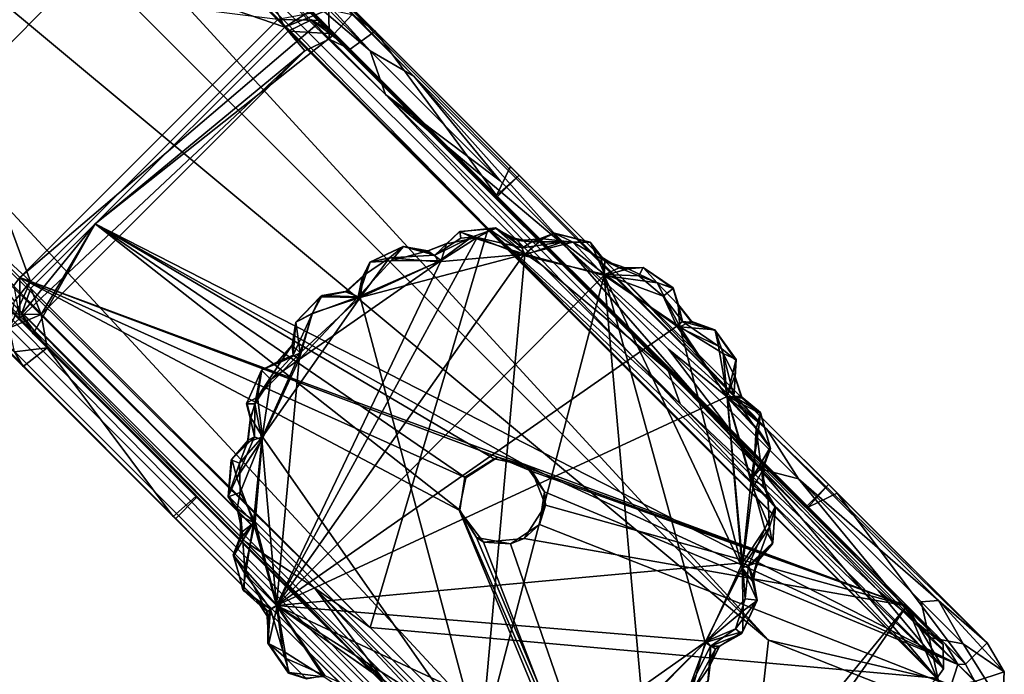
# Model space of a CAD drawing. Header units: millimetres. Extents: x -474 to 3044, y -109 to 1309.
# Tile 82 of 118: x 2962 to 3044, y -81 to -28. Entities that reach past the tile are written whole.
import ezdxf

# ---------------------------------------------------------------- set-up
doc = ezdxf.new("R2010")
doc.units = ezdxf.units.MM
doc.layers.add('Layer 01', color=7, linetype='Continuous', true_color=0x000000)

msp = doc.modelspace()

# ---------------------------------------------------------------- linework, layer by layer
at = {"layer": 'Layer 01'}
for points in [[(2848.77, 97.287, 869.066), (2968.469, -22.65, 71.875), (2957.655, -33.494, 71.773)], [(2939.597, 20.153, 671.443), (2887.361, 72.389, 681.491), (3004.746, -44.997, 237.572)], [(2887.361, 72.389, 681.491), (2957.85, 1.899, 212.781), (3004.746, -44.997, 237.572)], [(2904.717, 51.511, 903.42), (3001.035, -44.705, 262.93), (2991.346, -77.536, 185.935), (2883.475, 30.268, 903.421)], [(3001.035, -44.705, 262.93), (2904.717, 51.511, 903.42), (2940.398, 17.156, 669.724)], [(2907.221, 38.269, 863.063), (3024.094, -78.59, 85.514), (2905.916, 50.276, 907.349)], [(3024.094, -78.59, 85.514), (3038.069, -81.863, 28.134), (2905.916, 50.276, 907.349)], [(2992.595, -33.665, 337.901), (2905.916, 50.276, 907.349), (3038.069, -81.863, 28.134)], [(2974.878, -15.97, 455.747), (2905.916, 50.276, 907.349), (2992.595, -33.665, 337.901)], [(3024.094, -78.59, 85.514), (2907.221, 38.269, 863.063), (2894.307, 29.559, 877.047)], [(2877.968, 28.747, 854.139), (2978.22, -71.504, 205.772), (2871.799, 34.915, 945.988)], [(2986.178, -79.463, 184.579), (2871.799, 34.915, 945.988), (2978.22, -71.504, 205.772)], [(2871.799, 34.915, 945.988), (2986.178, -79.463, 184.579), (2873.378, 33.858, 945.976)], [(3017.335, -108.592, 1.004), (2875.294, 33.435, 945.963), (2873.378, 33.858, 945.976), (3015.432, -108.187, 1.003)], [(2986.178, -79.463, 184.579), (3015.432, -108.187, 1.003), (2873.378, 33.858, 945.976)], [(2882.502, 28.547, 911.079), (2875.294, 33.435, 945.963), (3017.335, -108.592, 1.004)], [(2991.346, -77.536, 185.935), (2895.884, 16.898, 817.239), (2883.475, 30.268, 903.421)], [(3020.936, -107.152, 1.001), (2884.241, 29.554, 910.516), (2882.502, 28.547, 911.079), (3015.634, -104.582, 25.316)], [(3020.936, -107.152, 1.001), (2894.307, 29.559, 877.047), (2884.241, 29.554, 910.516)], [(3024.094, -78.59, 85.514), (2894.307, 29.559, 877.047), (3020.936, -107.152, 1.001)], [(2877.968, 28.747, 854.139), (2908.483, -1.767, 392.718), (2978.22, -71.504, 205.772)], [(2882.502, 28.547, 911.079), (3017.335, -108.592, 1.004), (3015.634, -104.582, 25.316)], [(2957.825, -47.573, 222.519), (2890.291, 19.961, 497.986), (2908.786, 1.466, 543.035), (2971.832, -61.581, 291.752)], [(2939.597, 20.153, 671.443), (3015.846, -56.383, 167.688), (2945.081, 14.337, 638.525)], [(3038.484, -78.932, 17), (3015.846, -56.383, 167.688), (2939.597, 20.153, 671.443)], [(3038.484, -78.932, 17), (2939.597, 20.153, 671.443), (3004.746, -44.997, 237.572)], [(2990.461, -80.148, 170.382), (2893.094, 17.277, 819.607), (2909.569, 1.022, 712.413)], [(2912.055, -1.804, 689.568), (2893.094, 17.277, 819.607), (2990.461, -80.148, 170.382)], [(3015.846, -56.383, 167.688), (3005.459, -47.718, 237), (2940.398, 17.156, 669.724), (2945.081, 14.337, 638.525)], [(3005.459, -47.718, 237), (3001.035, -44.705, 262.93), (2940.398, 17.156, 669.724)], [(2909.626, 2.663, 723.455), (2895.884, 16.898, 817.239), (2986.744, -74.284, 211.318)], [(2991.346, -77.536, 185.935), (2986.744, -74.284, 211.318), (2895.884, 16.898, 817.239)], [(2981.053, -70.456, 236.894), (2909.569, 1.022, 712.413), (2909.626, 2.663, 723.455)], [(2981.053, -70.456, 236.894), (2909.626, 2.663, 723.455), (2986.744, -74.284, 211.318)], [(2957.85, 1.899, 212.781), (2987.316, -27.567, 17), (2992.152, -32.403, 183.778)], [(2957.85, 1.899, 212.781), (2992.152, -32.403, 183.778), (3004.746, -44.997, 237.572)], [(2957.85, 1.899, 212.781), (2986.524, -26.975, 17.014), (2987.316, -27.567, 17)], [(2971.832, -61.581, 291.752), (2908.786, 1.466, 543.035), (2912.055, -1.804, 689.568)], [(2990.461, -80.148, 170.382), (2909.569, 1.022, 712.413), (2981.053, -70.456, 236.894)], [(3010.916, -47.632, 146.291), (2985.249, -21.964, 75.356), (2962.76, 0.525, 500.889)], [(3011.856, -48.571, 201.852), (3010.916, -47.632, 146.291), (2962.76, 0.525, 500.889)], [(3011.856, -48.571, 201.852), (2962.76, 0.525, 500.889), (2975.742, -12.456, 442.129)], [(2978.22, -71.504, 205.772), (2908.483, -1.767, 392.718), (2959.941, -53.225, 62.719)], [(2990.461, -80.148, 170.382), (2971.832, -61.581, 291.752), (2912.055, -1.804, 689.568)], [(3023.979, -61.216, 128.676), (3011.856, -48.571, 201.852), (2975.742, -12.456, 442.129)], [(2975.742, -12.456, 442.129), (2994.937, -32.165, 321.891), (3023.979, -61.216, 128.676)], [(2975.742, -12.456, 442.129), (2976.576, -13.803, 444.052), (2994.937, -32.165, 321.891)], [(2991.343, -30.063, 348.626), (2994.937, -32.165, 321.891), (2976.576, -13.803, 444.052)], [(2982.968, -21.722, 404.352), (2991.343, -30.063, 348.626), (2976.576, -13.803, 444.052)], [(2974.878, -15.97, 455.747), (2992.595, -33.665, 337.901), (2991.343, -30.063, 348.626)], [(2974.878, -15.97, 455.747), (2991.343, -30.063, 348.626), (2982.968, -21.722, 404.352)], [(2968.469, -22.65, 71.875), (2973.771, -17.558, 71.177), (2984.306, -28.113, 1.002)], [(2984.306, -28.113, 1.002), (2973.771, -17.558, 71.177), (2981.539, -22.598, 30.436)], [(2991.745, -28.459, 1), (2982.87, -19.586, 58.288), (2985.249, -21.964, 75.356)], [(2989.853, -27.083, 1.011), (2982.87, -19.586, 58.288), (2991.745, -28.459, 1)], [(2935.285, -21.465, 198.236), (2962.499, -48.729, 17), (2983.745, -27.483, 17)], [(2962.011, -49.376, 17.034), (2962.499, -48.729, 17), (2935.285, -21.465, 198.236)], [(2984.306, -28.113, 1.002), (2963.376, -49.047, 1), (2957.655, -33.494, 71.773), (2968.469, -22.65, 71.875)], [(2986.291, -26.846, 1.101), (2984.306, -28.113, 1.002), (2981.539, -22.598, 30.436)], [(3002.884, -39.6, 1), (2985.249, -21.964, 75.356), (3010.916, -47.632, 146.291)], [(3002.884, -39.6, 1), (2991.745, -28.459, 1), (2985.249, -21.964, 75.356)], [(2985.952, -30.081, 1.001), (2984.306, -28.113, 1.002), (2987.928, -26.659, 1.008), (2987.966, -29.12, 1.006)], [(2986.291, -26.846, 1.101), (2987.928, -26.659, 1.008), (2984.306, -28.113, 1.002)], [(2989.853, -27.083, 1.011), (2987.966, -29.12, 1.006), (2987.928, -26.659, 1.008)], [(2962.499, -48.729, 17), (2987.316, -27.567, 17), (2983.745, -27.483, 17)], [(2987.316, -27.567, 17), (2986.524, -26.975, 17.014), (2983.745, -27.483, 17)], [(2986.501, -27.528, 10.897), (2984.576, -28.455, 11), (2985.952, -30.081, 1.001), (2987.966, -29.12, 1.006)], [(2984.576, -28.455, 11), (2986.501, -27.528, 10.897), (2988.429, -28.679, 11)], [(2987.966, -29.12, 1.006), (2989.675, -29.922, 1.003), (2986.501, -27.528, 10.897)], [(2988.429, -28.679, 11), (2986.501, -27.528, 10.897), (2989.675, -29.922, 1.003)], [(2991.745, -28.459, 1), (2989.675, -29.922, 1.003), (2987.966, -29.12, 1.006), (2989.853, -27.083, 1.011)], [(2984.306, -28.113, 1.002), (2985.952, -30.081, 1.001), (2961.664, -52.886, 1.001), (2963.376, -49.047, 1)], [(2962.499, -48.729, 17), (3035.499, -75.75, 17), (2987.316, -27.567, 17)], [(2992.152, -32.403, 183.778), (2987.316, -27.567, 17), (3035.499, -75.75, 17)], [(2985.952, -30.081, 1.001), (2984.576, -28.455, 11), (2968.713, -44.319, 11)], [(2984.576, -28.455, 11), (2988.429, -28.679, 11), (2968.713, -44.319, 11)], [(3039.681, -80.585, 11), (2968.713, -44.319, 11), (2988.429, -28.679, 11)], [(3038.667, -78.917, 10.994), (2988.429, -28.679, 11), (3027.28, -67.531, 8)], [(2988.429, -28.679, 11), (3001.823, -42.075, 8), (3027.28, -67.531, 8)], [(3001.823, -42.075, 8), (2988.429, -28.679, 11), (2989.675, -29.922, 1.003)], [(2988.429, -28.679, 11), (3038.667, -78.917, 10.994), (3039.681, -80.585, 11)], [(2989.675, -29.922, 1.003), (2991.745, -28.459, 1), (3001.723, -41.974, 1.053)], [(3001.723, -41.974, 1.053), (2991.745, -28.459, 1), (3002.884, -39.6, 1)], [(2989.675, -29.922, 1.003), (3001.723, -41.974, 1.053), (3001.823, -42.075, 8)], [(2964.278, -51.783, 1.006), (2961.664, -52.886, 1.001), (2985.952, -30.081, 1.001)], [(2985.952, -30.081, 1.001), (2968.713, -44.319, 11), (2964.278, -51.783, 1.006)], [(2991.343, -30.063, 348.626), (3002.021, -40.776, 277.584), (2994.937, -32.165, 321.891)], [(2992.595, -33.665, 337.901), (3002.021, -40.776, 277.584), (2991.343, -30.063, 348.626)], [(2992.152, -32.403, 183.778), (3037.903, -78.153, 17.036), (3004.746, -44.997, 237.572)], [(2992.152, -32.403, 183.778), (3035.499, -75.75, 17), (3037.903, -78.153, 17.036)], [(3007.54, -46.276, 240.873), (3023.979, -61.216, 128.676), (2994.937, -32.165, 321.891)], [(3002.021, -40.776, 277.584), (3007.54, -46.276, 240.873), (2994.937, -32.165, 321.891)], [(2956.601, -42.818, 44.267), (2957.655, -33.494, 71.773), (2963.376, -49.047, 1)], [(2992.595, -33.665, 337.901), (3023.398, -64.474, 132.958), (3007.54, -46.276, 240.873)], [(2992.595, -33.665, 337.901), (3007.54, -46.276, 240.873), (3002.021, -40.776, 277.584)], [(2992.595, -33.665, 337.901), (3038.069, -81.863, 28.134), (3023.398, -64.474, 132.958)], [(3002.884, -39.6, 1), (3003.591, -40.307, 2), (3001.723, -41.974, 1.053)], [(3010.916, -47.632, 146.291), (3003.591, -40.307, 8), (3002.884, -39.6, 1)], [(3003.591, -40.307, 8), (3003.591, -40.307, 2), (3002.884, -39.6, 1)], [(3001.723, -41.974, 1.053), (3003.591, -40.307, 2), (3003.591, -40.307, 8), (3001.823, -42.075, 8)], [(3027.28, -67.531, 8), (3001.823, -42.075, 8), (3003.591, -40.307, 8), (3029.047, -65.763, 8)], [(3020.492, -57.208, 106.58), (3003.591, -40.307, 8), (3010.916, -47.632, 146.291)], [(3003.591, -40.307, 8), (3020.492, -57.208, 106.58), (3029.047, -65.763, 8)], [(2962.078, -50.67, 1.172), (2956.601, -42.818, 44.267), (2963.376, -49.047, 1)], [(2968.713, -44.319, 11), (2963.611, -53.364, 11), (2962.651, -51.747, 11)], [(2963.412, -49.62, 10.999), (2968.713, -44.319, 11), (2962.651, -51.747, 11)], [(2963.412, -49.62, 10.999), (2964.278, -51.783, 1.006), (2968.713, -44.319, 11)], [(3014.491, -104.235, 11), (2963.611, -53.364, 11), (2968.713, -44.319, 11), (2998.71, -67.876, 11)], [(2999.12, -65.162, 11), (2998.71, -67.876, 11), (2968.713, -44.319, 11)], [(2968.713, -44.319, 11), (3039.681, -80.585, 11), (3004.146, -64.197, 11)], [(3004.146, -64.197, 11), (3001.549, -63.653, 11), (2968.713, -44.319, 11)], [(2968.713, -44.319, 11), (3001.549, -63.653, 11), (2999.12, -65.162, 11)], [(3037.948, -81.717, 17), (2991.346, -77.536, 185.935), (3001.035, -44.705, 262.93)], [(2998.797, -45.49, 7.835), (2998.721, -44.933, 7.038), (2996.665, -46.885, 7.78)], [(2998.721, -44.933, 7.038), (2997.687, -45.895, 6.857), (2996.665, -46.885, 7.78)], [(2997.687, -45.895, 6.857), (2998.656, -44.981, 0.496), (2997.609, -45.968, 0.803)], [(3000.14, -45.445, -0.007), (2997.609, -45.968, 0.803), (2998.656, -44.981, 0.496)], [(2998.656, -44.981, 0.496), (2997.687, -45.895, 6.857), (2998.721, -44.933, 7.038)], [(3001.672, -44.708, 7.481), (3001.637, -44.638, 0.741), (2998.656, -44.981, 0.496), (2998.721, -44.933, 7.038)], [(3001.637, -44.638, 0.741), (3000.14, -45.445, -0.007), (2998.656, -44.981, 0.496)], [(2999.67, -45.413, 7.989), (3001.672, -44.708, 7.481), (2998.721, -44.933, 7.038)], [(2999.67, -45.413, 7.989), (2998.721, -44.933, 7.038), (2998.797, -45.49, 7.835)], [(3001.672, -44.708, 7.481), (2999.67, -45.413, 7.989), (3004.066, -46.802, 8.002)], [(3003.866, -46.297, 0.225), (3000.14, -45.445, -0.007), (3001.637, -44.638, 0.741)], [(3016.851, -59.116, 161.181), (3001.035, -44.705, 262.93), (3005.459, -47.718, 237)], [(3016.851, -59.116, 161.181), (3038.495, -80.948, 17.002), (3001.035, -44.705, 262.93)], [(3038.495, -80.948, 17.002), (3037.948, -81.717, 17), (3001.035, -44.705, 262.93)], [(3001.672, -44.708, 7.481), (3002.903, -45.437, 1.034), (3001.637, -44.638, 0.741)], [(3002.903, -45.437, 1.034), (3003.866, -46.297, 0.225), (3001.637, -44.638, 0.741)], [(3003.51, -45.691, 7.091), (3002.903, -45.437, 1.034), (3001.672, -44.708, 7.481)], [(3004.066, -46.802, 8.002), (3003.51, -45.691, 7.091), (3001.672, -44.708, 7.481)], [(3004.629, -45.798, 0.919), (3005.55, -45.547, 7.286), (3006.464, -45.087, 1.067)], [(3007.176, -45.791, -0.043), (3004.629, -45.798, 0.919), (3006.464, -45.087, 1.067)], [(3004.746, -44.997, 237.572), (3037.903, -78.153, 17.036), (3038.484, -78.932, 17)], [(3006.513, -45.092, 7.031), (3006.464, -45.087, 1.067), (3005.55, -45.547, 7.286)], [(3007.997, -45.82, 7.948), (3006.513, -45.092, 7.031), (3005.55, -45.547, 7.286)], [(3009.436, -45.834, 7.01), (3009.45, -45.852, 0.777), (3006.464, -45.087, 1.067), (3006.513, -45.092, 7.031)], [(3009.45, -45.852, 0.777), (3007.176, -45.791, -0.043), (3006.464, -45.087, 1.067)], [(3007.997, -45.82, 7.948), (3009.436, -45.834, 7.01), (3006.513, -45.092, 7.031)], [(3000.14, -45.445, -0.007), (2983.618, -75.731, 0), (2997.185, -47.338, -0.003)], [(3003.931, -46.906, -0.001), (2983.618, -75.731, 0), (3000.14, -45.445, -0.007)], [(2994.038, -46.166, 7.017), (2994.078, -46.184, 0.677), (2991.336, -47.459, 0.613), (2991.302, -47.47, 7.035)], [(2992.923, -47.121, 7.966), (2994.038, -46.166, 7.017), (2991.302, -47.47, 7.035)], [(2992.923, -47.121, 7.966), (2996.665, -46.885, 7.78), (2994.038, -46.166, 7.017)], [(2995.979, -46.576, 6.875), (2996.082, -46.548, 0.628), (2994.078, -46.184, 0.677), (2994.038, -46.166, 7.017)], [(2994.038, -46.166, 7.017), (2996.665, -46.885, 7.78), (2995.979, -46.576, 6.875)], [(2997.687, -45.895, 6.857), (2996.082, -46.548, 0.628), (2995.979, -46.576, 6.875)], [(2995.979, -46.576, 6.875), (2996.665, -46.885, 7.78), (2997.687, -45.895, 6.857)], [(2997.687, -45.895, 6.857), (2997.609, -45.968, 0.803), (2996.082, -46.548, 0.628)], [(2997.185, -47.338, -0.003), (2996.082, -46.548, 0.628), (2997.609, -45.968, 0.803)], [(2996.665, -46.885, 7.78), (2999.67, -45.413, 7.989), (2998.797, -45.49, 7.835)], [(2996.917, -47.428, 8.003), (2999.67, -45.413, 7.989), (2996.665, -46.885, 7.78)], [(2996.917, -47.428, 8.003), (3004.066, -46.802, 8.002), (2999.67, -45.413, 7.989)], [(3000.14, -45.445, -0.007), (2997.185, -47.338, -0.003), (2997.609, -45.968, 0.803)], [(3003.866, -46.297, 0.225), (3003.931, -46.906, -0.001), (3000.14, -45.445, -0.007)], [(3003.51, -45.691, 7.091), (3004.629, -45.798, 0.919), (3002.903, -45.437, 1.034)], [(3004.629, -45.798, 0.919), (3003.866, -46.297, 0.225), (3002.903, -45.437, 1.034)], [(3004.629, -45.798, 0.919), (3003.51, -45.691, 7.091), (3005.55, -45.547, 7.286)], [(3004.066, -46.802, 8.002), (3005.55, -45.547, 7.286), (3003.51, -45.691, 7.091)], [(3007.176, -45.791, -0.043), (3003.866, -46.297, 0.225), (3004.629, -45.798, 0.919)], [(3003.931, -46.906, -0.001), (3003.866, -46.297, 0.225), (3007.176, -45.791, -0.043)], [(3010.642, -48.474, -0.004), (3003.931, -46.906, -0.001), (3007.176, -45.791, -0.043)], [(3004.066, -46.802, 8.002), (3007.997, -45.82, 7.948), (3005.55, -45.547, 7.286)], [(3010.573, -48.576, 8), (3007.997, -45.82, 7.948), (3004.066, -46.802, 8.002)], [(3010.642, -48.474, -0.004), (3007.176, -45.791, -0.043), (3009.45, -45.852, 0.777)], [(3007.997, -45.82, 7.948), (3010.639, -47.353, 7.345), (3009.436, -45.834, 7.01)], [(3010.639, -47.353, 7.345), (3007.997, -45.82, 7.948), (3010.573, -48.576, 8)], [(3010.639, -47.353, 7.345), (3010.291, -46.993, 1.033), (3009.45, -45.852, 0.777), (3009.436, -45.834, 7.01)], [(3010.291, -46.993, 1.033), (3010.642, -48.474, -0.004), (3009.45, -45.852, 0.777)], [(3010.642, -48.474, -0.004), (2983.618, -75.731, 0), (3003.931, -46.906, -0.001)], [(3000.404, -87.498, 8), (3004.066, -46.802, 8.002), (2990.508, -50.388, 8.003)], [(2990.508, -50.388, 8.003), (3004.066, -46.802, 8.002), (2996.917, -47.428, 8.003)], [(2993.063, -47.353, 0.014), (2991.336, -47.459, 0.613), (2994.078, -46.184, 0.677)], [(2996.665, -46.885, 7.78), (2992.923, -47.121, 7.966), (2996.917, -47.428, 8.003)], [(2993.063, -47.353, 0.014), (2994.078, -46.184, 0.677), (2996.082, -46.548, 0.628)], [(2996.082, -46.548, 0.628), (2997.185, -47.338, -0.003), (2993.063, -47.353, 0.014)], [(3010.573, -48.576, 8), (3004.066, -46.802, 8.002), (3000.404, -87.498, 8)], [(3007.54, -46.276, 240.873), (3015.878, -54.632, 185.39), (3023.979, -61.216, 128.676)], [(3023.398, -64.474, 132.958), (3015.878, -54.632, 185.39), (3007.54, -46.276, 240.873)], [(3013.185, -102.935, 17), (2962.497, -52.247, 17.001), (2957.825, -47.573, 222.519)], [(2957.825, -47.573, 222.519), (2971.832, -61.581, 291.752), (3013.185, -102.935, 17)], [(2997.185, -47.338, -0.003), (2983.618, -75.731, 0), (2985.489, -55.493, 0)], [(2985.489, -55.493, 0), (2990.35, -50.333, -0.021), (2997.185, -47.338, -0.003)], [(2997.185, -47.338, -0.003), (2990.35, -50.333, -0.021), (2993.063, -47.353, 0.014)], [(2990.35, -50.333, -0.021), (2991.336, -47.459, 0.613), (2993.063, -47.353, 0.014)], [(2991.336, -47.459, 0.613), (2990.35, -50.333, -0.021), (2990.675, -48.721, 0.941)], [(2990.508, -50.388, 8.003), (2992.923, -47.121, 7.966), (2990.796, -48.554, 7.274)], [(2990.508, -50.388, 8.003), (2996.917, -47.428, 8.003), (2992.923, -47.121, 7.966)], [(2991.336, -47.459, 0.613), (2990.675, -48.721, 0.941), (2990.796, -48.554, 7.274), (2991.302, -47.47, 7.035)], [(2992.923, -47.121, 7.966), (2991.302, -47.47, 7.035), (2990.796, -48.554, 7.274)], [(3015.846, -56.383, 167.688), (3016.851, -59.116, 161.181), (3005.459, -47.718, 237)], [(3010.291, -46.993, 1.033), (3010.639, -47.353, 7.345), (3011.809, -47.93, 0.862)], [(3011.809, -47.93, 0.862), (3010.642, -48.474, -0.004), (3010.291, -46.993, 1.033)], [(3010.573, -48.576, 8), (3012.568, -48.029, 7.423), (3010.639, -47.353, 7.345)], [(3012.568, -48.029, 7.423), (3011.809, -47.93, 0.862), (3010.639, -47.353, 7.345)], [(3011.856, -48.571, 201.852), (3020.492, -57.208, 106.58), (3010.916, -47.632, 146.291)], [(3016.572, -52.749, 0), (2983.618, -75.731, 0), (3010.642, -48.474, -0.004)], [(2989.455, -49.867, 0.955), (2989.312, -49.913, 7.081), (2990.796, -48.554, 7.274)], [(2990.508, -50.388, 8.003), (2990.796, -48.554, 7.274), (2989.312, -49.913, 7.081)], [(2989.455, -49.867, 0.955), (2990.796, -48.554, 7.274), (2990.675, -48.721, 0.941)], [(3013.746, -83.885, 8.001), (3010.573, -48.576, 8), (3000.404, -87.498, 8)], [(3010.573, -48.576, 8), (3014.956, -49.179, 7.967), (3012.568, -48.029, 7.423)], [(3021.944, -72.629, 8.007), (3016.8, -52.783, 8.012), (3010.573, -48.576, 8)], [(3018.893, -78.769, 8), (3021.944, -72.629, 8.007), (3010.573, -48.576, 8)], [(3013.746, -83.885, 8.001), (3018.893, -78.769, 8), (3010.573, -48.576, 8)], [(3016.8, -52.783, 8.012), (3014.956, -49.179, 7.967), (3010.573, -48.576, 8)], [(3013.435, -48.604, -0.036), (3010.642, -48.474, -0.004), (3011.809, -47.93, 0.862)], [(3016.572, -52.749, 0), (3010.642, -48.474, -0.004), (3015.433, -50.263, -0.008)], [(3015.433, -50.263, -0.008), (3010.642, -48.474, -0.004), (3013.435, -48.604, -0.036)], [(3012.568, -48.029, 7.423), (3013.806, -47.906, 7.03), (3013.787, -47.899, 0.897), (3011.809, -47.93, 0.862)], [(3011.809, -47.93, 0.862), (3013.787, -47.899, 0.897), (3013.435, -48.604, -0.036)], [(3011.856, -48.571, 201.852), (3042.087, -78.798, 1.002), (3020.492, -57.208, 106.58)], [(3011.856, -48.571, 201.852), (3023.979, -61.216, 128.676), (3042.087, -78.798, 1.002)], [(3014.956, -49.179, 7.967), (3013.806, -47.906, 7.03), (3012.568, -48.029, 7.423)], [(3013.435, -48.604, -0.036), (3013.787, -47.899, 0.897), (3016.267, -49.638, 0.613)], [(3013.435, -48.604, -0.036), (3016.267, -49.638, 0.613), (3015.433, -50.263, -0.008)], [(3016.275, -49.589, 7.081), (3016.267, -49.638, 0.613), (3013.787, -47.899, 0.897), (3013.806, -47.906, 7.03)], [(3014.956, -49.179, 7.967), (3016.275, -49.589, 7.081), (3013.806, -47.906, 7.03)], [(2961.664, -52.886, 1.001), (2962.078, -50.67, 1.172), (2963.376, -49.047, 1)], [(2962.497, -52.247, 17.001), (2962.499, -48.729, 17), (2962.011, -49.376, 17.034)], [(3013.185, -102.935, 17), (2998.649, -67.883, 17), (2962.499, -48.729, 17), (2962.497, -52.247, 17.001)], [(3001.85, -63.524, 17), (2962.499, -48.729, 17), (2999.193, -65.21, 17)], [(2998.649, -67.883, 17), (2999.193, -65.21, 17), (2962.499, -48.729, 17)], [(2962.499, -48.729, 17), (3001.85, -63.524, 17), (3035.499, -75.75, 17)], [(2990.35, -50.333, -0.021), (2989.455, -49.867, 0.955), (2990.675, -48.721, 0.941)], [(3014.956, -49.179, 7.967), (3016.8, -52.783, 8.012), (3016.676, -50.983, 7.331)], [(3014.956, -49.179, 7.967), (3016.676, -50.983, 7.331), (3016.275, -49.589, 7.081)], [(2963.412, -49.62, 10.999), (2962.651, -51.747, 11), (2964.278, -51.783, 1.006)], [(2985.225, -52.401, 0.705), (2985.208, -52.398, 7.218), (2987.228, -50.322, 7.292), (2987.378, -50.225, 0.633)], [(2986.571, -51.714, 0.009), (2985.225, -52.401, 0.705), (2987.378, -50.225, 0.633)], [(2986.571, -51.714, 0.009), (2987.378, -50.225, 0.633), (2990.35, -50.333, -0.021)], [(2987.378, -50.225, 0.633), (2987.228, -50.322, 7.292), (2989.312, -49.913, 7.081), (2989.455, -49.867, 0.955)], [(2990.508, -50.388, 8.003), (2989.312, -49.913, 7.081), (2987.228, -50.322, 7.292)], [(2989.455, -49.867, 0.955), (2990.35, -50.333, -0.021), (2987.378, -50.225, 0.633)], [(3015.433, -50.263, -0.008), (3016.267, -49.638, 0.613), (3017.039, -52.346, 0.191)], [(3016.275, -49.589, 7.081), (3016.705, -50.985, 1.034), (3016.267, -49.638, 0.613)], [(3016.705, -50.985, 1.034), (3017.039, -52.346, 0.191), (3016.267, -49.638, 0.613)], [(3016.705, -50.985, 1.034), (3016.275, -49.589, 7.081), (3016.676, -50.983, 7.331)], [(2982.487, -61.855, 8), (3000.404, -87.498, 8), (2990.508, -50.388, 8.003)], [(2990.508, -50.388, 8.003), (2985.571, -54.935, 8.012), (2982.487, -61.855, 8)], [(2986.592, -51.672, 7.959), (2987.228, -50.322, 7.292), (2985.208, -52.398, 7.218)], [(2985.489, -55.493, 0), (2986.571, -51.714, 0.009), (2990.35, -50.333, -0.021)], [(2990.508, -50.388, 8.003), (2986.592, -51.672, 7.959), (2985.571, -54.935, 8.012)], [(2986.592, -51.672, 7.959), (2990.508, -50.388, 8.003), (2987.228, -50.322, 7.292)], [(3017.039, -52.346, 0.191), (3016.572, -52.749, 0), (3015.433, -50.263, -0.008)], [(3017.726, -52.328, 7.004), (3016.705, -50.985, 1.034), (3016.676, -50.983, 7.331)], [(3016.8, -52.783, 8.012), (3017.726, -52.328, 7.004), (3016.676, -50.983, 7.331)], [(3017.726, -52.328, 7.004), (3017.849, -52.436, 1.05), (3016.705, -50.985, 1.034)], [(3017.039, -52.346, 0.191), (3016.705, -50.985, 1.034), (3017.849, -52.436, 1.05)], [(2962.78, -56.06, 1.001), (2958.121, -51.403, 34.41), (2962.078, -54.847, 1.009)], [(2962.78, -56.06, 1.001), (2959.941, -53.225, 62.719), (2958.121, -51.403, 34.41)], [(2962.078, -54.847, 1.009), (2961.664, -52.886, 1.001), (2964.278, -51.783, 1.006), (2964.771, -54.527, 1)], [(2964.771, -54.527, 1), (2964.278, -51.783, 1.006), (2962.651, -51.747, 11)], [(2963.611, -53.364, 11), (2964.771, -54.527, 1), (2962.651, -51.747, 11)], [(2985.005, -55.126, 0.184), (2985.225, -52.401, 0.705), (2986.571, -51.714, 0.009)], [(2985.489, -55.493, 0), (2985.005, -55.126, 0.184), (2986.571, -51.714, 0.009)], [(2985.571, -54.935, 8.012), (2986.592, -51.672, 7.959), (2985.208, -52.398, 7.218)], [(2984.926, -54.291, 7.013), (2985.208, -52.398, 7.218), (2985.225, -52.401, 0.705), (2984.903, -54.353, 1.049)], [(2985.225, -52.401, 0.705), (2985.005, -55.126, 0.184), (2984.903, -54.353, 1.049)], [(2985.208, -52.398, 7.218), (2984.926, -54.291, 7.013), (2985.571, -54.935, 8.012)], [(3016.572, -52.749, 0), (3017.039, -52.346, 0.191), (3020.007, -54.381, -0.008)], [(3017.726, -52.328, 7.004), (3016.8, -52.783, 8.012), (3019.688, -53.025, 7.199)], [(3019.726, -53.087, 0.791), (3017.039, -52.346, 0.191), (3017.849, -52.436, 1.05)], [(3017.039, -52.346, 0.191), (3019.726, -53.087, 0.791), (3020.007, -54.381, -0.008)], [(3017.849, -52.436, 1.05), (3017.726, -52.328, 7.004), (3019.688, -53.025, 7.199), (3019.726, -53.087, 0.791)], [(2959.941, -53.225, 62.719), (2962.78, -56.06, 1.001), (2975.131, -68.415, 1.045)], [(2975.307, -68.591, 8), (2978.22, -71.504, 205.772), (2959.941, -53.225, 62.719)], [(2975.307, -68.591, 8), (2959.941, -53.225, 62.719), (2975.131, -68.415, 1.045)], [(2963.611, -53.364, 11), (3002.531, -92.279, 8), (2977.075, -66.824, 8)], [(2964.771, -54.527, 1), (2963.611, -53.364, 11), (2977.075, -66.824, 8)], [(3002.531, -92.279, 8), (2963.611, -53.364, 11), (3014.491, -104.235, 11)], [(3020.703, -58.535, -0.002), (2983.618, -75.731, 0), (3016.572, -52.749, 0)], [(3020.007, -54.381, -0.008), (3020.703, -58.535, -0.002), (3016.572, -52.749, 0)], [(3016.8, -52.783, 8.012), (3020.373, -54.99, 8.039), (3019.688, -53.025, 7.199)], [(3016.8, -52.783, 8.012), (3021.944, -72.629, 8.007), (3020.699, -58.611, 7.998)], [(3020.699, -58.611, 7.998), (3020.373, -54.99, 8.039), (3016.8, -52.783, 8.012)], [(3019.688, -53.025, 7.199), (3021.43, -55.543, 0.593), (3019.726, -53.087, 0.791)], [(3019.688, -53.025, 7.199), (3021.455, -55.48, 6.972), (3021.43, -55.543, 0.593)], [(3021.455, -55.48, 6.972), (3019.688, -53.025, 7.199), (3020.373, -54.99, 8.039)], [(3020.007, -54.381, -0.008), (3019.726, -53.087, 0.791), (3021.43, -55.543, 0.593)], [(2962.078, -54.847, 1.009), (2964.771, -54.527, 1), (2962.78, -56.06, 1.001)], [(2962.78, -56.06, 1.001), (2964.771, -54.527, 1), (2975.131, -68.415, 1.045)], [(2976.995, -66.753, 1.069), (2964.771, -54.527, 1), (2977.075, -66.824, 8)], [(2976.995, -66.753, 1.069), (2975.131, -68.415, 1.045), (2964.771, -54.527, 1)], [(2982.07, -58.588, 7.988), (2985.571, -54.935, 8.012), (2983.957, -55.7, 7.822)], [(2985.571, -54.935, 8.012), (2982.07, -58.588, 7.988), (2982.487, -61.855, 8)], [(2984.926, -54.291, 7.013), (2984.903, -54.353, 1.049), (2983.708, -55.682, 1.036)], [(2984.926, -54.291, 7.013), (2983.708, -55.682, 1.036), (2983.957, -55.7, 7.822)], [(2985.005, -55.126, 0.184), (2983.708, -55.682, 1.036), (2984.903, -54.353, 1.049)], [(2985.571, -54.935, 8.012), (2984.926, -54.291, 7.013), (2983.957, -55.7, 7.822)], [(3015.878, -54.632, 185.39), (3026.586, -65.301, 114.132), (3023.979, -61.216, 128.676)], [(3023.398, -64.474, 132.958), (3026.586, -65.301, 114.132), (3015.878, -54.632, 185.39)], [(3020.007, -54.381, -0.008), (3021.43, -55.543, 0.593), (3020.703, -58.535, -0.002)], [(3021.248, -58.53, 7.857), (3021.355, -56.937, 7.228), (3020.373, -54.99, 8.039)], [(3021.455, -55.48, 6.972), (3020.373, -54.99, 8.039), (3021.355, -56.937, 7.228)], [(3021.248, -58.53, 7.857), (3020.373, -54.99, 8.039), (3020.699, -58.611, 7.998)], [(2982.07, -58.588, 7.988), (2983.957, -55.7, 7.822), (2982.433, -56.326, 7.091)], [(2983.708, -55.682, 1.036), (2985.005, -55.126, 0.184), (2982.396, -56.354, 0.752)], [(2983.153, -57.135, -0.017), (2982.396, -56.354, 0.752), (2985.005, -55.126, 0.184)], [(2982.433, -56.326, 7.091), (2983.708, -55.682, 1.036), (2982.396, -56.354, 0.752)], [(2982.408, -62.081, 0.001), (2985.489, -55.493, 0), (2983.618, -75.731, 0)], [(2985.489, -55.493, 0), (2982.408, -62.081, 0.001), (2983.153, -57.135, -0.017)], [(2983.708, -55.682, 1.036), (2982.433, -56.326, 7.091), (2983.957, -55.7, 7.822)], [(2985.005, -55.126, 0.184), (2985.489, -55.493, 0), (2983.153, -57.135, -0.017)], [(3021.335, -56.832, 0.77), (3020.703, -58.535, -0.002), (3021.43, -55.543, 0.593)], [(3021.355, -56.937, 7.228), (3021.335, -56.832, 0.77), (3021.43, -55.543, 0.593), (3021.455, -55.48, 6.972)], [(2982.433, -56.326, 7.091), (2982.396, -56.354, 0.752), (2981.165, -59.132, 1.064), (2981.186, -59.048, 7.039)], [(2982.396, -56.354, 0.752), (2981.838, -59.142, 0.021), (2981.165, -59.132, 1.064)], [(2982.07, -58.588, 7.988), (2982.433, -56.326, 7.091), (2981.186, -59.048, 7.039)], [(2982.396, -56.354, 0.752), (2983.153, -57.135, -0.017), (2981.838, -59.142, 0.021)], [(3033.118, -74.505, 54.068), (3015.846, -56.383, 167.688), (3038.484, -78.932, 17)], [(3015.846, -56.383, 167.688), (3033.118, -74.505, 54.068), (3016.851, -59.116, 161.181)], [(2983.153, -57.135, -0.017), (2982.408, -62.081, 0.001), (2981.838, -59.142, 0.021)], [(3020.492, -57.208, 106.58), (3029.754, -66.47, 1), (3029.047, -65.763, 8)], [(3020.492, -57.208, 106.58), (3042.087, -78.798, 1.002), (3029.754, -66.47, 1)], [(3020.703, -58.535, -0.002), (3021.335, -56.832, 0.77), (3021.934, -58.666, 0.865)], [(3021.248, -58.53, 7.857), (3021.864, -58.539, 6.997), (3021.355, -56.937, 7.228)], [(3021.335, -56.832, 0.77), (3021.355, -56.937, 7.228), (3021.864, -58.539, 6.997), (3021.934, -58.666, 0.865)], [(2981.186, -59.048, 7.039), (2981.165, -59.132, 1.064), (2981.501, -60.219, 7.334)], [(2981.5, -60.392, 0.876), (2981.501, -60.219, 7.334), (2981.165, -59.132, 1.064)], [(2981.5, -60.392, 0.876), (2981.165, -59.132, 1.064), (2981.838, -59.142, 0.021)], [(2982.07, -58.588, 7.988), (2981.186, -59.048, 7.039), (2981.501, -60.219, 7.334)], [(2982.487, -61.855, 8), (2982.07, -58.588, 7.988), (2981.501, -60.219, 7.334)], [(2983.618, -75.731, 0), (3020.703, -58.535, -0.002), (3021.973, -72.22, 0)], [(3016.851, -59.116, 161.181), (3033.118, -74.505, 54.068), (3038.495, -80.948, 17.002)], [(3020.699, -58.611, 7.998), (3023.101, -61.192, 8.013), (3021.248, -58.53, 7.857)], [(3022.81, -66.043, 8.017), (3020.699, -58.611, 7.998), (3021.944, -72.629, 8.007)], [(3022.81, -66.043, 8.017), (3023.101, -61.192, 8.013), (3020.699, -58.611, 7.998)], [(3023.452, -59.918, 0.693), (3020.703, -58.535, -0.002), (3021.934, -58.666, 0.865)], [(3020.703, -58.535, -0.002), (3023.452, -59.918, 0.693), (3023.296, -61.267, 0.007)], [(3022.69, -65.357, -0.029), (3021.973, -72.22, 0), (3020.703, -58.535, -0.002)], [(3020.703, -58.535, -0.002), (3023.296, -61.267, 0.007), (3022.69, -65.357, -0.029)], [(3021.248, -58.53, 7.857), (3023.101, -61.192, 8.013), (3023.447, -59.842, 7.2)], [(3021.864, -58.539, 6.997), (3021.248, -58.53, 7.857), (3023.447, -59.842, 7.2)], [(3021.934, -58.666, 0.865), (3021.864, -58.539, 6.997), (3023.447, -59.842, 7.2), (3023.452, -59.918, 0.693)], [(2981.838, -59.142, 0.021), (2981.827, -61.853, 0.195), (2981.5, -60.392, 0.876)], [(2982.408, -62.081, 0.001), (2981.827, -61.853, 0.195), (2981.838, -59.142, 0.021)], [(3023.101, -61.192, 8.013), (3024.266, -62.795, 7.315), (3023.447, -59.842, 7.2)], [(3023.296, -61.267, 0.007), (3023.452, -59.918, 0.693), (3024.247, -62.721, 0.563)], [(3023.447, -59.842, 7.2), (3024.266, -62.795, 7.315), (3024.247, -62.721, 0.563), (3023.452, -59.918, 0.693)], [(2981.296, -62.129, 1.075), (2981.231, -62.272, 7.393), (2981.501, -60.219, 7.334)], [(2982.487, -61.855, 8), (2981.501, -60.219, 7.334), (2981.231, -62.272, 7.393)], [(2981.296, -62.129, 1.075), (2981.501, -60.219, 7.334), (2981.5, -60.392, 0.876)], [(2981.296, -62.129, 1.075), (2981.5, -60.392, 0.876), (2981.827, -61.853, 0.195)], [(3023.296, -61.267, 0.007), (3024.247, -62.721, 0.563), (3022.69, -65.357, -0.029)], [(3023.568, -64.715, 7.392), (3023.101, -61.192, 8.013), (3022.81, -66.043, 8.017)], [(3023.568, -64.715, 7.392), (3024.266, -62.795, 7.315), (3023.101, -61.192, 8.013)], [(3026.586, -65.301, 114.132), (3038.093, -75.33, 34.756), (3023.979, -61.216, 128.676)], [(3042.087, -78.798, 1.002), (3023.979, -61.216, 128.676), (3038.093, -75.33, 34.756)], [(2971.832, -61.581, 291.752), (2990.461, -80.148, 170.382), (3013.185, -102.935, 17)], [(2979.949, -63.696, 0.623), (2979.898, -63.753, 6.975), (2981.231, -62.272, 7.393), (2981.296, -62.129, 1.075)], [(2979.898, -63.753, 6.975), (2980.574, -64.023, 7.994), (2981.231, -62.272, 7.393)], [(2980.351, -65.212, -0.005), (2979.949, -63.696, 0.623), (2981.827, -61.853, 0.195)], [(2981.296, -62.129, 1.075), (2981.827, -61.853, 0.195), (2979.949, -63.696, 0.623)], [(2981.827, -61.853, 0.195), (2982.408, -62.081, 0.001), (2980.351, -65.212, -0.005)], [(2981.738, -68.897, -0.021), (2980.351, -65.212, -0.005), (2982.408, -62.081, 0.001)], [(2980.574, -64.023, 7.994), (2982.487, -61.855, 8), (2981.231, -62.272, 7.393)], [(2982.487, -61.855, 8), (2980.574, -64.023, 7.994), (2980.643, -66.442, 8.009)], [(2981.864, -68.831, 8.002), (2982.487, -61.855, 8), (2980.643, -66.442, 8.009)], [(2982.408, -62.081, 0.001), (2983.618, -75.731, 0), (2981.738, -68.897, -0.021)], [(2981.864, -68.831, 8.002), (3000.404, -87.498, 8), (2982.487, -61.855, 8)], [(3023.714, -64.112, 1.031), (3022.69, -65.357, -0.029), (3024.247, -62.721, 0.563)], [(3023.714, -64.112, 1.031), (3024.266, -62.795, 7.315), (3023.568, -64.715, 7.392)], [(3024.266, -62.795, 7.315), (3023.714, -64.112, 1.031), (3024.247, -62.721, 0.563)], [(2979.664, -66.773, 7.21), (2979.898, -63.753, 6.975), (2979.949, -63.696, 0.623), (2979.686, -66.696, 0.715)], [(2979.898, -63.753, 6.975), (2979.664, -66.773, 7.21), (2980.574, -64.023, 7.994)], [(2980.351, -65.212, -0.005), (2979.686, -66.696, 0.715), (2979.949, -63.696, 0.623)], [(2999.12, -65.162, 11), (3001.549, -63.653, 11), (3001.85, -63.524, 17), (2999.193, -65.21, 17)], [(3001.85, -63.524, 17), (3001.549, -63.653, 11), (3004.146, -64.197, 11)], [(3001.85, -63.524, 17), (3004.652, -64.702, 17), (3035.499, -75.75, 17)], [(3004.652, -64.702, 17), (3001.85, -63.524, 17), (3004.146, -64.197, 11)], [(2979.664, -66.773, 7.21), (2980.643, -66.442, 8.009), (2980.574, -64.023, 7.994)], [(3039.681, -80.585, 11), (3005.668, -66.385, 11), (3004.146, -64.197, 11)], [(3004.652, -64.702, 17), (3004.146, -64.197, 11), (3005.668, -66.385, 11)], [(3005.77, -67.474, 17.002), (3035.499, -75.75, 17), (3004.652, -64.702, 17)], [(3004.652, -64.702, 17), (3005.668, -66.385, 11), (3005.77, -67.474, 17.002)], [(3023.656, -65.861, 0.933), (3022.69, -65.357, -0.029), (3023.714, -64.112, 1.031)], [(3022.81, -66.043, 8.017), (3024.053, -66.744, 7.175), (3023.568, -64.715, 7.392)], [(3023.398, -64.474, 132.958), (3037.33, -78.376, 40.316), (3026.586, -65.301, 114.132)], [(3023.398, -64.474, 132.958), (3038.069, -81.863, 28.134), (3037.33, -78.376, 40.316)], [(3023.714, -64.112, 1.031), (3023.568, -64.715, 7.392), (3023.656, -65.861, 0.933)], [(3024.053, -66.744, 7.175), (3023.656, -65.861, 0.933), (3023.568, -64.715, 7.392)], [(2981.738, -68.897, -0.021), (2979.686, -66.696, 0.715), (2980.351, -65.212, -0.005)], [(2998.649, -67.883, 17), (2998.71, -67.876, 11), (2999.12, -65.162, 11), (2999.193, -65.21, 17)], [(3023.809, -69.431, -0.03), (3021.973, -72.22, 0), (3022.69, -65.357, -0.029)], [(3024.643, -67.57, 0.498), (3022.69, -65.357, -0.029), (3023.656, -65.861, 0.933)], [(3023.809, -69.431, -0.03), (3022.69, -65.357, -0.029), (3024.643, -67.57, 0.498)], [(3026.586, -65.301, 114.132), (3036.675, -75.436, 47.021), (3038.093, -75.33, 34.756)], [(3037.33, -78.376, 40.316), (3036.675, -75.436, 47.021), (3026.586, -65.301, 114.132)], [(3039.105, -82.374, 10.999), (3005.258, -69.059, 10.999), (3005.668, -66.385, 11), (3039.681, -80.585, 11)], [(3005.258, -69.059, 10.999), (3005.77, -67.474, 17.002), (3005.668, -66.385, 11)], [(3024.187, -69.284, 7.984), (3022.81, -66.043, 8.017), (3021.944, -72.629, 8.007)], [(3022.81, -66.043, 8.017), (3024.187, -69.284, 7.984), (3024.053, -66.744, 7.175)], [(3024.053, -66.744, 7.175), (3024.643, -67.57, 0.498), (3023.656, -65.861, 0.933)], [(3027.376, -67.627, 1.094), (3027.28, -67.531, 8), (3029.047, -65.763, 8), (3029.047, -65.763, 2)], [(3029.047, -65.763, 2), (3029.754, -66.47, 1), (3027.376, -67.627, 1.094)], [(3029.047, -65.763, 2), (3029.047, -65.763, 8), (3029.754, -66.47, 1)], [(2976.995, -66.753, 1.069), (2977.075, -66.824, 8), (2975.307, -68.591, 8), (2975.131, -68.415, 1.045)], [(2975.307, -68.591, 8), (2977.075, -66.824, 8), (3002.531, -92.279, 8), (3000.763, -94.047, 8)], [(2980.643, -66.442, 8.009), (2979.664, -66.773, 7.21), (2980.397, -67.751, 7.336)], [(2979.664, -66.773, 7.21), (2979.686, -66.696, 0.715), (2980.679, -68.377, 0.853)], [(2980.679, -68.377, 0.853), (2980.397, -67.751, 7.336), (2979.664, -66.773, 7.21)], [(2979.686, -66.696, 0.715), (2981.738, -68.897, -0.021), (2980.679, -68.377, 0.853)], [(2981.864, -68.831, 8.002), (2980.643, -66.442, 8.009), (2980.397, -67.751, 7.336)], [(3024.643, -67.57, 0.498), (3024.053, -66.744, 7.175), (3024.682, -67.636, 7.039)], [(3024.187, -69.284, 7.984), (3024.682, -67.636, 7.039), (3024.053, -66.744, 7.175)], [(3027.376, -67.627, 1.094), (3029.754, -66.47, 1), (3040.309, -80.553, 1.001)], [(3042.087, -78.798, 1.002), (3040.309, -80.553, 1.001), (3029.754, -66.47, 1)], [(2980.679, -68.377, 0.853), (2980.796, -69.668, 7.367), (2980.397, -67.751, 7.336)], [(2981.864, -68.831, 8.002), (2980.397, -67.751, 7.336), (2980.796, -69.668, 7.367)], [(2998.649, -67.883, 17), (3000.091, -70.122, 10.999), (2998.71, -67.876, 11)], [(3000.668, -70.523, 17), (2998.649, -67.883, 17), (3013.185, -102.935, 17)], [(2998.649, -67.883, 17), (3000.668, -70.523, 17), (3000.091, -70.122, 10.999)], [(3000.091, -70.122, 10.999), (3014.491, -104.235, 11), (2998.71, -67.876, 11)], [(3004.017, -70.224, 17.001), (3035.499, -75.75, 17), (3005.77, -67.474, 17.002)], [(3005.77, -67.474, 17.002), (3005.258, -69.059, 10.999), (3004.017, -70.224, 17.001)], [(3024.469, -70.557, 0.738), (3023.809, -69.431, -0.03), (3024.643, -67.57, 0.498)], [(3024.187, -69.284, 7.984), (3024.425, -70.663, 6.907), (3024.682, -67.636, 7.039)], [(3024.425, -70.663, 6.907), (3024.469, -70.557, 0.738), (3024.643, -67.57, 0.498), (3024.682, -67.636, 7.039)], [(3038.667, -78.917, 10.994), (3027.28, -67.531, 8), (3027.376, -67.627, 1.094), (3040.309, -80.553, 1.001)], [(2978.22, -71.504, 205.772), (2975.307, -68.591, 8), (3000.763, -94.047, 8)], [(2980.796, -69.668, 7.367), (2980.679, -68.377, 0.853), (2980.636, -70.3, 0.786)], [(2981.738, -68.897, -0.021), (2980.636, -70.3, 0.786), (2980.679, -68.377, 0.853)], [(2981.022, -72.733, 8.02), (2981.864, -68.831, 8.002), (2980.796, -69.668, 7.367)], [(2983.683, -75.767, 8.002), (2981.864, -68.831, 8.002), (2981.022, -72.733, 8.02)], [(3000.404, -87.498, 8), (2981.864, -68.831, 8.002), (2983.683, -75.767, 8.002)], [(2980.796, -69.668, 7.367), (2980.636, -70.3, 0.786), (2980.075, -71.562, 7.187)], [(2980.796, -69.668, 7.367), (2980.075, -71.562, 7.187), (2981.022, -72.733, 8.02)], [(2980.636, -70.3, 0.786), (2981.738, -68.897, -0.021), (2980.107, -71.623, 0.569)], [(2981.078, -73.179, -0.004), (2980.107, -71.623, 0.569), (2981.738, -68.897, -0.021)], [(2981.738, -68.897, -0.021), (2983.618, -75.731, 0), (2981.078, -73.179, -0.004)], [(3002.876, -70.645, 11), (3005.258, -69.059, 10.999), (3039.105, -82.374, 10.999), (3014.491, -104.235, 11)], [(3004.017, -70.224, 17.001), (3005.258, -69.059, 10.999), (3002.876, -70.645, 11)], [(3021.944, -72.629, 8.007), (3023.107, -72.219, 7.09), (3024.187, -69.284, 7.984)], [(3022.463, -72.432, 0.221), (3021.973, -72.22, 0), (3023.809, -69.431, -0.03)], [(3022.463, -72.432, 0.221), (3023.809, -69.431, -0.03), (3024.469, -70.557, 0.738)], [(3024.187, -69.284, 7.984), (3023.107, -72.219, 7.09), (3024.425, -70.663, 6.907)], [(2980.075, -71.562, 7.187), (2980.636, -70.3, 0.786), (2980.107, -71.623, 0.569)], [(2992.319, -81.72, 161.956), (2981.053, -70.456, 236.894), (2986.744, -74.284, 211.318)], [(2990.461, -80.148, 170.382), (2981.053, -70.456, 236.894), (2992.319, -81.72, 161.956)], [(3000.091, -70.122, 10.999), (3002.876, -70.645, 11), (3014.491, -104.235, 11)], [(3000.668, -70.523, 17), (3002.876, -70.645, 11), (3000.091, -70.122, 10.999)], [(3035.499, -75.75, 17), (3004.017, -70.224, 17.001), (3000.668, -70.523, 17), (3013.185, -102.935, 17)], [(3000.668, -70.523, 17), (3004.017, -70.224, 17.001), (3002.876, -70.645, 11)], [(3023.461, -71.667, 1.034), (3022.463, -72.432, 0.221), (3024.469, -70.557, 0.738)], [(3023.107, -72.219, 7.09), (3023.461, -71.667, 1.034), (3024.425, -70.663, 6.907)], [(3024.425, -70.663, 6.907), (3023.461, -71.667, 1.034), (3024.469, -70.557, 0.738)], [(3013.824, -107.111, 0.992), (2986.178, -79.463, 184.579), (2978.22, -71.504, 205.772), (3000.763, -94.047, 8)], [(2980.93, -74.515, 7.182), (2980.075, -71.562, 7.187), (2980.107, -71.623, 0.569), (2980.866, -74.413, 0.803)], [(2980.075, -71.562, 7.187), (2980.93, -74.515, 7.182), (2981.022, -72.733, 8.02)], [(2981.078, -73.179, -0.004), (2980.866, -74.413, 0.803), (2980.107, -71.623, 0.569)], [(3022.805, -73.305, 0.918), (3022.463, -72.432, 0.221), (3023.461, -71.667, 1.034)], [(3023.107, -72.219, 7.09), (3022.805, -73.305, 0.918), (3023.461, -71.667, 1.034)], [(2981.022, -72.733, 8.02), (2980.93, -74.515, 7.182), (2982.827, -76.219, 7.554)], [(2981.022, -72.733, 8.02), (2982.827, -76.219, 7.554), (2983.683, -75.767, 8.002)], [(3021.973, -72.22, 0), (3019.015, -78.674, 0), (2983.618, -75.731, 0)], [(3021.944, -72.629, 8.007), (3018.893, -78.769, 8), (3022.023, -76.182, 8.018)], [(3022.18, -75.186, -0.01), (3019.015, -78.674, 0), (3021.973, -72.22, 0)], [(3021.944, -72.629, 8.007), (3022.848, -73.814, 7.047), (3023.107, -72.219, 7.09)], [(3023.172, -75.306, 7.216), (3022.848, -73.814, 7.047), (3021.944, -72.629, 8.007)], [(3021.944, -72.629, 8.007), (3022.023, -76.182, 8.018), (3023.172, -75.306, 7.216)], [(3021.973, -72.22, 0), (3022.463, -72.432, 0.221), (3022.18, -75.186, -0.01)], [(3022.18, -75.186, -0.01), (3022.463, -72.432, 0.221), (3023.171, -75.285, 0.749)], [(3023.171, -75.285, 0.749), (3022.463, -72.432, 0.221), (3022.805, -73.305, 0.918)], [(3022.848, -73.814, 7.047), (3022.805, -73.305, 0.918), (3023.107, -72.219, 7.09)], [(2983.145, -76.035, 0.187), (2980.866, -74.413, 0.803), (2981.078, -73.179, -0.004)], [(2983.618, -75.731, 0), (2983.145, -76.035, 0.187), (2981.078, -73.179, -0.004)], [(3023.171, -75.285, 0.749), (3022.805, -73.305, 0.918), (3022.848, -73.814, 7.047), (3023.172, -75.306, 7.216)], [(2980.93, -74.515, 7.182), (2980.866, -74.413, 0.803), (2981.978, -75.273, 0.892)], [(2980.866, -74.413, 0.803), (2983.145, -76.035, 0.187), (2981.978, -75.273, 0.892)], [(2981.978, -75.273, 0.892), (2982.827, -76.219, 7.554), (2980.93, -74.515, 7.182)], [(2986.744, -74.284, 211.318), (3015.792, -103.558, 17.051), (3004.47, -93.184, 86.699)], [(2992.319, -81.72, 161.956), (2986.744, -74.284, 211.318), (3004.47, -93.184, 86.699)], [(3016.713, -102.951, 17), (3015.792, -103.558, 17.051), (2986.744, -74.284, 211.318), (2991.346, -77.536, 185.935)], [(3038.484, -78.932, 17), (3038.495, -80.948, 17.002), (3033.118, -74.505, 54.068)], [(2982.934, -76.727, 1.101), (2982.827, -76.219, 7.554), (2981.978, -75.273, 0.892)], [(2982.934, -76.727, 1.101), (2981.978, -75.273, 0.892), (2983.145, -76.035, 0.187)], [(3021.387, -77.656, 0.028), (3019.015, -78.674, 0), (3022.18, -75.186, -0.01)], [(3023.171, -75.285, 0.749), (3021.387, -77.656, 0.028), (3022.18, -75.186, -0.01)], [(3021.886, -78.075, 1.058), (3021.387, -77.656, 0.028), (3023.171, -75.285, 0.749)], [(3021.994, -77.876, 7.383), (3021.886, -78.075, 1.058), (3023.171, -75.285, 0.749), (3023.172, -75.306, 7.216)], [(3022.023, -76.182, 8.018), (3021.994, -77.876, 7.383), (3023.172, -75.306, 7.216)], [(3036.675, -75.436, 47.021), (3040.127, -78.882, 24.049), (3038.093, -75.33, 34.756)], [(3038.093, -75.33, 34.756), (3040.127, -78.882, 24.049), (3043.509, -81.178, 1)], [(3042.087, -78.798, 1.002), (3038.093, -75.33, 34.756), (3043.509, -81.178, 1)], [(2982.827, -76.219, 7.554), (2983.002, -78.864, 7.374), (2983.683, -75.767, 8.002)], [(2984.154, -79.469, 0.002), (2982.918, -78.838, 0.749), (2983.145, -76.035, 0.187)], [(2982.934, -76.727, 1.101), (2983.145, -76.035, 0.187), (2982.918, -78.838, 0.749)], [(2984.412, -80.095, 8.006), (2983.683, -75.767, 8.002), (2983.002, -78.864, 7.374)], [(2983.145, -76.035, 0.187), (2983.618, -75.731, 0), (2984.154, -79.469, 0.002)], [(2993.244, -85.519, 0), (2987.534, -81.613, -0.031), (2983.618, -75.731, 0)], [(3000.411, -87.486, -0.007), (2993.244, -85.519, 0), (2983.618, -75.731, 0)], [(3000.411, -87.486, -0.007), (2983.618, -75.731, 0), (3004.266, -88.818, -0.004)], [(3004.266, -88.818, -0.004), (2983.618, -75.731, 0), (3007.424, -86.842, -0.001)], [(3019.015, -78.674, 0), (3007.424, -86.842, -0.001), (2983.618, -75.731, 0)], [(2984.154, -79.469, 0.002), (2983.618, -75.731, 0), (2987.534, -81.613, -0.031)], [(2987.613, -81.484, 8.007), (2983.683, -75.767, 8.002), (2984.412, -80.095, 8.006)], [(3000.404, -87.498, 8), (2983.683, -75.767, 8.002), (2987.613, -81.484, 8.007)], [(3013.185, -102.935, 17), (3016.713, -102.951, 17), (3035.499, -75.75, 17)], [(3016.713, -102.951, 17), (3037.948, -81.717, 17), (3035.499, -75.75, 17)], [(3038.495, -80.948, 17.002), (3035.499, -75.75, 17), (3037.948, -81.717, 17)], [(3038.484, -78.932, 17), (3035.499, -75.75, 17), (3038.495, -80.948, 17.002)], [(3035.499, -75.75, 17), (3038.484, -78.932, 17), (3037.903, -78.153, 17.036)], [(3037.33, -78.376, 40.316), (3040.127, -78.882, 24.049), (3036.675, -75.436, 47.021)], [(2982.918, -78.838, 0.749), (2983.002, -78.864, 7.374), (2982.827, -76.219, 7.554), (2982.934, -76.727, 1.101)], [(3021.994, -77.876, 7.383), (3022.023, -76.182, 8.018), (3018.893, -78.769, 8)], [(3037.948, -81.717, 17), (3016.713, -102.951, 17), (2991.346, -77.536, 185.935)], [(3019.333, -79.067, 0.124), (3019.015, -78.674, 0), (3021.387, -77.656, 0.028)], [(3021.886, -78.075, 1.058), (3019.333, -79.067, 0.124), (3021.387, -77.656, 0.028)], [(3018.893, -78.769, 8), (3019.735, -79.31, 7.624), (3021.994, -77.876, 7.383)], [(3020.064, -79.083, 0.931), (3019.333, -79.067, 0.124), (3021.886, -78.075, 1.058)], [(3021.886, -78.075, 1.058), (3021.994, -77.876, 7.383), (3019.735, -79.31, 7.624), (3020.064, -79.083, 0.931)], [(3037.33, -78.376, 40.316), (3043.365, -84.038, 1.024), (3040.127, -78.882, 24.049)], [(3037.33, -78.376, 40.316), (3038.069, -81.863, 28.134), (3043.365, -84.038, 1.024)], [(2984.61, -81.308, 7.044), (2982.918, -78.838, 0.749), (2984.66, -81.239, 0.536)], [(2982.918, -78.838, 0.749), (2984.61, -81.308, 7.044), (2983.002, -78.864, 7.374)], [(2984.66, -81.239, 0.536), (2982.918, -78.838, 0.749), (2984.154, -79.469, 0.002)], [(2984.412, -80.095, 8.006), (2983.002, -78.864, 7.374), (2984.61, -81.308, 7.044)], [(3013.617, -84.151, -0.014), (3007.424, -86.842, -0.001), (3019.015, -78.674, 0)], [(3017.513, -82.683, -0.025), (3013.617, -84.151, -0.014), (3019.015, -78.674, 0)], [(3017.737, -82.944, 7.958), (3018.893, -78.769, 8), (3013.746, -83.885, 8.001)], [(3017.513, -82.683, -0.025), (3019.015, -78.674, 0), (3019.333, -79.067, 0.124)], [(3019.333, -79.067, 0.124), (3019.144, -81.95, 0.802), (3017.513, -82.683, -0.025)], [(3018.893, -78.769, 8), (3017.737, -82.944, 7.958), (3019.735, -79.31, 7.624)], [(3019.735, -79.31, 7.624), (3017.737, -82.944, 7.958), (3019.227, -80.809, 7.161)], [(3019.144, -81.95, 0.802), (3019.333, -79.067, 0.124), (3019.298, -80.585, 0.945)], [(3020.064, -79.083, 0.931), (3019.735, -79.31, 7.624), (3019.227, -80.809, 7.161)], [(3020.064, -79.083, 0.931), (3019.227, -80.809, 7.161), (3019.298, -80.585, 0.945)], [(3019.333, -79.067, 0.124), (3020.064, -79.083, 0.931), (3019.298, -80.585, 0.945)], [(3020.936, -107.152, 1.001), (3042.307, -85.784, 1.001), (3024.094, -78.59, 85.514)], [(3024.094, -78.59, 85.514), (3042.307, -85.784, 1.001), (3038.069, -81.863, 28.134)], [(3038.667, -78.917, 10.994), (3040.309, -80.553, 1.001), (3039.681, -80.585, 11)], [(3043.365, -84.038, 1.024), (3043.509, -81.178, 1), (3040.127, -78.882, 24.049)], [(3042.087, -78.798, 1.002), (3043.509, -81.178, 1), (3041.079, -81.984, 0.998), (3040.309, -80.553, 1.001)], [(2987.534, -81.613, -0.031), (2984.66, -81.239, 0.536), (2984.154, -79.469, 0.002)], [(2984.412, -80.095, 8.006), (2984.61, -81.308, 7.044), (2986.109, -81.766, 7.271)], [(2987.613, -81.484, 8.007), (2984.412, -80.095, 8.006), (2986.109, -81.766, 7.271)], [(2986.178, -79.463, 184.579), (3013.824, -107.111, 0.992), (3015.432, -108.187, 1.003)], [(3014.122, -103.538, 17.021), (3013.185, -102.935, 17), (2990.461, -80.148, 170.382)], [(2990.461, -80.148, 170.382), (2992.319, -81.72, 161.956), (3014.122, -103.538, 17.021)], [(3017.737, -82.944, 7.958), (3019.124, -81.994, 7.044), (3019.227, -80.809, 7.161)], [(3019.144, -81.95, 0.802), (3019.298, -80.585, 0.945), (3019.227, -80.809, 7.161), (3019.124, -81.994, 7.044)], [(3041.079, -81.984, 0.998), (3039.105, -82.374, 10.999), (3039.681, -80.585, 11)], [(3040.309, -80.553, 1.001), (3041.079, -81.984, 0.998), (3039.681, -80.585, 11)], [(2984.61, -81.308, 7.044), (2984.66, -81.239, 0.536), (2986.02, -81.715, 0.865)], [(2986.109, -81.766, 7.271), (2984.61, -81.308, 7.044), (2986.02, -81.715, 0.865)], [(2984.66, -81.239, 0.536), (2987.534, -81.613, -0.031), (2986.02, -81.715, 0.865)], [(3040.109, -84.365, 1.001), (3041.079, -81.984, 0.998), (3043.509, -81.178, 1), (3043.365, -84.038, 1.024)]]:
    msp.add_3dface(points, dxfattribs=at)

doc.saveas('drawing.dxf')
